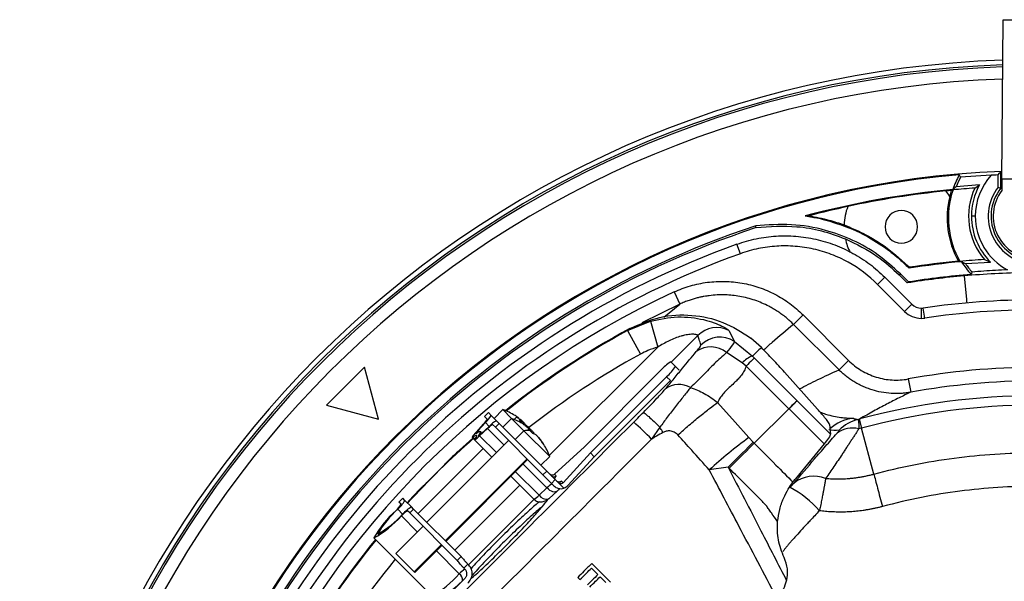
# Model space of a CAD drawing. Header units: millimetres. Extents: x 0 to 594, y 0 to 420.
# Tile 34 of 45: x 337 to 386, y 284 to 311. Entities that reach past the tile are written whole.
import ezdxf

# ---------------------------------------------------------------- set-up
doc = ezdxf.new("R2010")
doc.units = ezdxf.units.MM

msp = doc.modelspace()

# ---------------------------------------------------------------- linework, layer by layer
at = {"color": 7, "linetype": 'Continuous', "lineweight": 25}
for p, q in [((386.106, 303.409), (386.165, 311.3)), ((386.165, 311.3), (389.422, 311.3)), ((386.06, 302.96), (386.06, 303.765)), ((385.581, 303.601), (384.064, 303.511)), ((385.917, 303.009), (385.917, 303.617)), ((386.106, 303.409), (386.106, 302.853)), ((386.735, 303.409), (386.106, 303.409)), ((385.002, 303.125), (383.851, 303.028)), ((384.765, 302.968), (385.002, 303.125)), ((377.19, 301.437), (377.013, 301.476)), ((377.19, 301.437), (377.59, 301.334)), ((384.793, 301.575), (384.601, 301.575)), ((373.164, 299.721), (372.995, 300.192)), ((384.308, 299.229), (385.545, 299.308)), ((385.241, 299.431), (385.545, 299.308)), ((381.464, 299.108), (381.437, 299.08)), ((381.437, 299.08), (381.513, 299.003)), ((381.464, 299.108), (381.527, 299.045)), ((379.958, 298.202), (380.311, 298.555)), ((380.311, 298.555), (381.65, 297.217)), ((381.028, 298.671), (381.083, 298.726)), ((381.028, 298.671), (381.426, 298.272)), ((381.488, 298.322), (381.083, 298.726)), ((384.234, 298.625), (384.356, 297.455)), ((369.882, 297.828), (370.161, 297.223)), ((381.296, 296.863), (379.958, 298.202)), ((370.161, 297.223), (368.279, 296.298)), ((369.374, 296.58), (370.161, 297.223)), ((381.296, 296.863), (381.65, 297.217)), ((382.121, 297.022), (382.121, 296.522)), ((382.29, 296.534), (382.218, 297.029)), ((367.581, 295.921), (368.706, 296.382)), ((368.706, 296.382), (369.073, 295.1)), ((376.266, 296.692), (375.795, 296.221)), ((376.266, 296.692), (378.516, 294.442)), ((367.581, 295.921), (368.22, 294.75)), ((372.596, 295.924), (372.87, 295.377)), ((378.046, 293.971), (375.795, 296.221)), ((371.059, 295.675), (369.737, 294.353)), ((374.206, 295.075), (373.681, 295.542)), ((363.705, 289.733), (369.073, 295.1)), ((372.87, 295.377), (373.758, 294.655)), ((373.249, 294.324), (372.478, 294.823)), ((373.851, 294.562), (375.962, 292.45)), ((378.516, 294.442), (378.046, 293.971)), ((354.559, 294.108), (352.673, 292.223)), ((355.249, 291.532), (354.559, 294.108)), ((369.212, 293.936), (365.44, 290.165)), ((369.951, 294.139), (369.716, 294.375)), ((369.951, 294.139), (370.139, 293.951)), ((373.45, 294.161), (373.249, 294.324)), ((375.561, 292.049), (373.45, 294.161)), ((365.741, 289.864), (369.512, 293.635)), ((365.929, 289.676), (369.701, 293.447)), ((369.701, 293.447), (369.512, 293.635)), ((376.978, 292.034), (375.344, 293.864)), ((381.477, 293.52), (381.597, 292.864)), ((352.673, 292.223), (355.249, 291.532)), ((361.403, 292.004), (360.97, 291.571)), ((361.403, 292.004), (361.838, 291.568)), ((373.851, 290.339), (375.561, 292.049)), ((375.575, 292.038), (375.561, 292.049)), ((377.304, 290.306), (375.574, 292.037)), ((375.971, 292.442), (377.624, 290.788)), ((360.498, 291.666), (360.687, 291.854)), ((360.498, 291.666), (360.633, 291.531)), ((360.687, 291.854), (360.821, 291.72)), ((360.821, 291.72), (361.089, 291.452)), ((361.838, 291.568), (361.406, 291.135)), ((361.838, 291.568), (362.451, 290.956)), ((361.961, 291.521), (362.074, 291.634)), ((360.436, 291.278), (360.077, 290.887)), ((360.546, 291.366), (360.187, 290.974)), ((360.256, 290.708), (360.647, 291.067)), ((360.343, 290.818), (360.735, 291.177)), ((360.735, 291.177), (360.546, 291.366)), ((361.464, 290.251), (360.647, 291.067)), ((360.9, 291.264), (361.035, 291.129)), ((361.035, 291.129), (361.223, 291.318)), ((361.035, 291.129), (363.386, 288.778)), ((361.089, 291.452), (361.223, 291.318)), ((361.223, 291.318), (363.575, 288.966)), ((362.298, 291.416), (362.335, 291.453)), ((362.307, 291.407), (362.353, 291.453)), ((362.517, 291.272), (362.501, 291.256)), ((362.733, 290.98), (362.771, 291.018)), ((362.742, 290.971), (362.789, 291.018)), ((369.183, 291.133), (368.764, 290.542)), ((377.574, 291.269), (377.624, 290.788)), ((379.77, 288.814), (379.159, 291.085)), ((359.919, 290.595), (359.258, 289.999)), ((359.88, 290.634), (360.003, 290.511)), ((359.922, 290.653), (360.022, 290.553)), ((360.003, 290.511), (360.864, 289.65)), ((360.187, 290.974), (360.241, 290.92)), ((360.203, 290.725), (360.217, 290.711)), ((360.256, 290.708), (361.088, 289.875)), ((360.37, 290.842), (360.291, 290.922)), ((362.018, 290.523), (362.451, 290.956)), ((362.451, 290.956), (363.724, 289.683)), ((362.953, 290.836), (362.937, 290.82)), ((363.173, 290.633), (363.161, 290.621)), ((363.257, 290.532), (363.243, 290.519)), ((360.428, 290.086), (357.205, 286.863)), ((361.688, 290.475), (357.641, 286.427)), ((365.44, 290.165), (363.962, 288.815)), ((377.304, 290.306), (375.886, 288.573)), ((358.553, 285.514), (362.601, 289.562)), ((358.583, 285.485), (362.631, 289.533)), ((363.291, 289.25), (363.724, 289.683)), ((364.391, 288.386), (365.741, 289.864)), ((364.624, 288.247), (365.929, 289.676)), ((365.741, 289.864), (365.929, 289.676)), ((358.54, 289.302), (358.539, 289.303)), ((363.586, 288.128), (362.407, 289.308)), ((372.557, 289.154), (371.624, 289.02)), ((361.806, 288.708), (362.942, 287.572)), ((362.031, 288.932), (363.195, 287.769)), ((363.386, 288.778), (363.575, 288.966)), ((363.808, 288.356), (363.386, 288.778)), ((363.575, 288.966), (363.996, 288.545)), ((363.962, 288.815), (364.043, 288.734)), ((357.479, 288.242), (357.48, 288.241)), ((359.02, 285.048), (362.243, 288.271)), ((363.195, 287.769), (363.586, 288.128)), ((363.996, 288.545), (363.808, 288.356)), ((363.925, 288.239), (363.808, 288.356)), ((364.161, 288.38), (363.996, 288.545)), ((364.161, 288.38), (364.426, 288.115)), ((364.31, 288.466), (364.391, 288.386)), ((356.45, 287.618), (356.262, 287.429)), ((356.557, 287.511), (356.45, 287.618)), ((363.697, 287.606), (364.088, 287.966)), ((356.368, 287.323), (356.262, 287.429)), ((356.557, 287.511), (356.88, 287.188)), ((356.783, 287.524), (356.669, 287.399)), ((356.987, 287.081), (356.88, 287.188)), ((362.95, 287.566), (359.706, 284.322)), ((356.445, 286.837), (356.206, 287.076)), ((357.171, 285.958), (356.381, 286.749)), ((356.798, 286.893), (356.692, 286.999)), ((356.987, 287.081), (356.798, 286.893)), ((359.149, 284.541), (356.798, 286.893)), ((359.338, 284.73), (356.987, 287.081)), ((357.452, 286.239), (356.102, 284.889)), ((355.021, 285.652), (357.89, 282.784)), ((357.015, 283.976), (358.365, 285.326)), ((357.045, 283.946), (358.395, 285.296)), ((357.015, 283.976), (356.102, 284.889)), ((359.249, 283.88), (358.114, 285.015)), ((359.338, 284.73), (359.149, 284.541)), ((359.338, 284.73), (359.348, 284.72)), ((359.16, 284.531), (359.149, 284.541)), ((359.671, 284.358), (359.474, 284.161)), ((359.671, 284.358), (359.718, 284.311)), ((366.738, 283.465), (365.808, 284.395)), ((357.045, 283.946), (357.015, 283.976)), ((359.474, 284.161), (359.521, 284.114)), ((365.114, 283.701), (365.223, 283.591)), ((365.794, 284.162), (366.111, 283.845)), ((366.22, 283.736), (366.505, 283.451)), ((354.787, 278.91), (359.485, 283.608))]:
    msp.add_line(p, q, dxfattribs=at)
at = {"color": 7, "linetype": 'Continuous', "lineweight": 25, "flags": 128}
for points in [[(385.917, 303.617), (385.997, 303.7), (386.06, 303.765)], [(384.064, 303.511), (384.024, 303.571), (383.993, 303.618)], [(383.605, 302.849), (383.652, 302.867), (383.689, 302.88)], [(385.917, 303.009), (385.997, 302.982), (386.06, 302.96)], [(373.941, 301.008), (373.93, 301.057), (373.921, 301.096)], [(384.032, 299.337), (383.988, 299.344), (383.954, 299.35)], [(381.527, 299.045), (381.519, 299.022), (381.513, 299.003)], [(384.629, 298.811), (384.602, 298.746), (384.582, 298.694)], [(381.488, 298.322), (381.453, 298.294), (381.426, 298.272)], [(384.356, 297.455), (384.364, 297.365), (384.367, 297.282)], [(367.581, 295.921), (367.647, 295.978), (367.699, 296.023)], [(372.035, 292.358), (372.902, 291.386), (373.583, 290.622)], [(360.077, 290.887), (360.015, 290.818), (359.963, 290.758), (359.922, 290.708), (359.895, 290.67), (359.881, 290.645), (359.88, 290.634), (359.894, 290.636), (359.922, 290.653)], [(359.922, 290.653), (359.991, 290.697), (360.044, 290.726), (360.081, 290.738), (360.102, 290.733), (360.107, 290.712), (360.095, 290.675), (360.066, 290.622), (360.022, 290.553)], [(360.022, 290.553), (360.005, 290.525), (360.003, 290.512), (360.014, 290.512), (360.039, 290.526), (360.077, 290.553), (360.127, 290.594), (360.187, 290.646), (360.256, 290.708)], [(360.187, 290.974), (360.149, 290.933), (360.118, 290.897), (360.094, 290.867), (360.077, 290.844), (360.069, 290.829), (360.069, 290.822), (360.077, 290.824), (360.094, 290.834)], [(360.094, 290.834), (360.169, 290.883), (360.227, 290.914), (360.268, 290.927), (360.291, 290.922), (360.296, 290.899), (360.283, 290.858), (360.252, 290.8), (360.203, 290.725)], [(360.203, 290.725), (360.193, 290.708), (360.191, 290.7), (360.198, 290.7), (360.213, 290.708), (360.236, 290.725), (360.266, 290.749), (360.302, 290.78), (360.343, 290.818)], [(372.557, 289.154), (372.741, 289.338), (372.92, 289.515), (373.092, 289.686), (373.255, 289.848), (373.409, 290), (373.552, 290.142), (373.683, 290.272), (373.802, 290.389)], [(372.607, 289.105), (372.791, 289.288), (372.97, 289.466), (373.142, 289.636), (373.305, 289.798), (373.459, 289.951), (373.602, 290.092), (373.733, 290.222), (373.851, 290.339)], [(373.802, 290.389), (373.829, 290.361), (373.851, 290.339)], [(364.088, 287.966), (364.064, 287.948), (364.013, 287.929), (363.953, 287.926), (363.884, 287.939), (363.81, 287.967), (363.734, 288.009), (363.658, 288.063), (363.586, 288.128)], [(363.697, 287.606), (363.673, 287.588), (363.664, 287.584)], [(359.404, 283.535), (359.004, 283.165), (358.648, 282.849), (358.349, 282.598), (358.118, 282.421), (357.962, 282.325), (357.889, 282.313), (357.901, 282.386), (357.959, 282.486)]]:
    msp.add_lwpolyline(points, dxfattribs=at)
at = {"color": 7, "linetype": 'Continuous', "lineweight": 25}
for centre, radius, start, end in [((387.793, 258.989), 50.333, 91.871, 178.129), ((387.793, 258.989), 50.1, 91.8817, 178.1183), ((387.793, 258.989), 50, 91.8863, 178.1137), ((387.793, 258.989), 49.4, 91.9144, 178.0856), ((387.793, 258.989), 44.833, 92.1529, 177.8471), ((387.793, 258.989), 44.791, 94.8668, 175.1332), ((387.793, 301.575), 4.314, 151.7365, 162.129), ((387.793, 301.575), 4.201, 152.5688, 159.7719), ((387.793, 301.575), 3, 137.5193, 180), ((387.793, 258.989), 44.668, 92.4069, 92.8392), ((387.793, 258.989), 44.102, 95.3424, 105.0091), ((387.793, 258.989), 44.063, 95.8009, 102.1991), ((381.131, 301.051), 2.833, 32.1228, 38.7892), ((387.793, 258.989), 44.06, 95.4539, 95.7985), ((387.793, 301.489), 4.333, 161.264, 209.7704), ((387.793, 301.489), 4.403, 162.0008, 165.8133), ((387.793, 258.989), 44.083, 93.9393, 95.3414), ((387.793, 301.575), 3.333, 155.3073, 220.0263), ((387.793, 301.575), 3.192, 150.9672, 180), ((387.793, 301.575), 2.361, 142.6091, 268.9764), ((387.793, 301.575), 2.219, 141.3805, 342.2957), ((387.793, 301.575), 2.116, 142.8577, 270), ((387.793, 301.489), 4.394, 165.9217, 209.1193), ((387.793, 258.989), 44.06, 102.2015, 104.7468), ((381.131, 301.051), 2.833, 159.2108, 178.1344), ((381.131, 301.051), 0.808, 90, 270), ((381.131, 301.051), 0.808, 270, 90), ((387.793, 301.575), 3.192, 180, 225.2388), ((387.793, 301.575), 3, 180, 242.1455), ((387.793, 258.989), 44.333, 108.2343, 161.7657), ((387.793, 258.989), 44.244, 108.2456, 161.7544), ((381.131, 301.051), 2.833, 192.1477, 206.5408), ((387.793, 258.989), 43.78, 109.7564, 160.2437), ((387.793, 258.989), 43.28, 109.7564, 160.2437), ((387.793, 258.989), 40.504, 95.2147, 98.919), ((387.793, 258.989), 40.544, 95.4334, 98.8908), ((387.793, 258.989), 40.523, 93.6114, 95.3259), ((387.793, 301.575), 4.314, 211.4315, 221.8964), ((387.793, 301.575), 4.201, 213.9458, 221.1362), ((387.793, 258.989), 39.796, 95.1313, 99.2059), ((387.793, 258.989), 39.835, 94.6241, 99.1072), ((387.793, 258.989), 39.791, 90.7186, 95.1312), ((387.793, 258.989), 42.771, 114.7574, 155.2426), ((387.793, 258.989), 38.447, 81.6619, 98.3381), ((382.121, 297.688), 1.167, 225, 270), ((382.121, 297.688), 0.667, 225, 270), ((382.121, 297.688), 0.667, 270, 278.3381), ((387.793, 258.989), 37.947, 81.6619, 98.3381), ((382.121, 297.688), 1.167, 270, 278.3381), ((387.671, 259.111), 41.969, 118.4162, 128.5109), ((387.671, 259.111), 41.935, 118.6246, 128.4858), ((372.001, 294.728), 1.336, 63.5532, 134.8764), ((372.146, 294.254), 1.336, 57.1914, 134.8354), ((371.695, 293.887), 1.22, 50.1157, 125.7509), ((387.671, 259.111), 40.602, 118.6246, 127.9765), ((374.297, 293.27), 1.487, 111.2478, 134.8189), ((371.043, 292.339), 2.43, 123.1054, 138.914), ((367.916, 295.467), 2.43, 311.086, 326.8946), ((387.793, 258.989), 35.104, 79.6346, 100.3654), ((370.129, 292.115), 1.135, 60.0215, 126.9725), ((387.793, 258.989), 34.437, 90, 100.3654), ((387.793, 258.989), 33.699, 90, 104.9913), ((360.328, 289.043), 3.15, 57.7413, 70.0436), ((387.793, 258.989), 33.237, 90, 105.0566), ((359.853, 291.935), 0.879, 311.6064, 332.6085), ((359.729, 292.286), 1.23, 311.6064, 332.6085), ((360.763, 288.607), 3.15, 57.7413, 70.0436), ((360.328, 289.043), 3.15, 53.5748, 57.7413), ((378.962, 289.595), 1.992, 96.2922, 133.2563), ((379.468, 289.595), 1.982, 103.8507, 135.3633), ((361.304, 290.484), 0.879, 117.3915, 138.3936), ((361.655, 290.36), 1.23, 117.3915, 138.3936), ((362.181, 290.688), 0.715, 78.3355, 87.1765), ((360.763, 288.607), 3.15, 53.5748, 57.7413), ((356.377, 278.483), 17.289, 44.231, 48.2835), ((378.701, 289.838), 1.255, 75.1475, 126.7104), ((387.671, 259.111), 41.935, 131.3918, 137.6227), ((362.597, 290.069), 0.899, 79.4546, 99.3496), ((360.763, 288.607), 3.15, 32.1553, 38.2797), ((388.38, 270.527), 24.955, 126.3647, 132.1777), ((360.763, 288.607), 3.15, 19.9564, 32.1553), ((363.925, 288.851), 0.166, 225.07, 315.0698), ((363.682, 288.853), 0.38, 315.6576, 341.7289), ((376.802, 287.117), 1.593, 68.5888, 128.0673), ((364.243, 287.544), 0.879, 117.3915, 138.3936), ((364.278, 288.591), 0.499, 225.029, 287.2765), ((364.192, 288.584), 0.166, 225.07, 315.0698), ((364.316, 288.356), 0.11, 92.9448, 136.992), ((373.161, 283.575), 5.201, 41.1738, 61.7816), ((362.534, 288.357), 0.885, 297.4723, 318.3128), ((363.586, 288.075), 0.497, 218.0481, 279.0173), ((355.323, 287.909), 1.198, 311.5264, 330.7051), ((355.094, 288.332), 1.677, 311.5264, 330.7051), ((357.701, 285.725), 1.677, 119.2949, 138.4736), ((359.593, 283.088), 5.242, 131.5264, 150.7051), ((352.457, 290.224), 5.242, 299.2949, 318.4736), ((359.363, 283.511), 4.762, 131.5264, 150.7051), ((352.88, 289.994), 4.762, 299.2949, 318.4736), ((357.278, 285.954), 1.198, 119.2949, 138.4736), ((387.671, 259.111), 41.969, 140.9066, 151.5838), ((387.671, 259.111), 41.935, 140.9114, 151.3754), ((387.671, 259.111), 40.602, 141.1062, 151.3754), ((355.325, 287.355), 5.242, 299.2949, 318.4736), ((361.211, 281.876), 2.804, 127.0628, 134.3848), ((359.041, 283.579), 0.366, 352.9442, 55.3162), ((361.154, 281.683), 2.547, 130.9211, 133.3839)]:
    msp.add_arc(centre, radius, start, end, dxfattribs=at)
for points, knots in [([(383.851, 303.028), (383.82, 303.004), (383.764, 302.961), (383.71, 302.918), (383.687, 302.899)], [0, 0, 0, 0, 0.56, 1, 1, 1, 1]), ([(376.372, 301.586), (376.409, 301.589), (376.475, 301.593), (376.539, 301.596), (376.567, 301.597)], [0, 0, 0, 0, 0.56, 1, 1, 1, 1]), ([(376.372, 301.586), (376.492, 301.569), (376.707, 301.538), (376.92, 301.495), (377.013, 301.476)], [0, 0, 0, 0, 0.559814, 1, 1, 1, 1]), ([(376.567, 301.597), (376.897, 301.536), (377.486, 301.427), (378.051, 301.23), (378.299, 301.143)], [0, 0, 0, 0, 0.560797, 1, 1, 1, 1]), ([(377.59, 301.334), (378.098, 301.165), (379.006, 300.864), (379.815, 300.354), (380.171, 300.129)], [0, 0, 0, 0, 0.559345, 1, 1, 1, 1]), ([(381.083, 298.726), (380.725, 299.05), (380.01, 299.697), (378.744, 300.415), (377.303, 300.944), (375.67, 301.224), (374.511, 301.139), (373.921, 301.096)], [0, 0, 0, 0, 0.1849, 0.369945, 0.554704, 0.773141, 1, 1, 1, 1]), ([(378.364, 300.442), (377.976, 300.584), (377.198, 300.867), (375.707, 301.122), (374.616, 301.052), (373.941, 301.008)], [0, 0, 0, 0, 0.274773, 0.5508015, 1, 1, 1, 1]), ([(378.299, 301.143), (378.624, 301.008), (379.276, 300.738), (380.368, 300.091), (381.048, 299.481), (381.464, 299.108)], [0, 0, 0, 0, 0.278352, 0.558265, 1, 1, 1, 1]), ([(372.995, 300.192), (373.151, 300.248), (373.309, 300.298), (373.629, 300.388), (373.791, 300.427), (374.277, 300.527), (374.603, 300.57), (375.258, 300.611), (375.586, 300.608), (376.081, 300.569), (376.247, 300.55), (376.574, 300.501), (376.735, 300.47), (377.216, 300.363), (377.53, 300.269), (377.992, 300.094), (378.144, 300.03), (378.445, 299.892), (378.594, 299.817), (379.027, 299.578), (379.303, 299.4), (379.827, 299.006), (380.076, 298.79), (380.311, 298.555)], [0, 0, 0, 0, 0.0625, 0.0625, 0.125, 0.125, 0.25, 0.25, 0.375, 0.375, 0.4375, 0.4375, 0.5, 0.5, 0.625, 0.625, 0.6875, 0.6875, 0.75, 0.75, 0.875, 0.875, 1, 1, 1, 1]), ([(378.361, 300.455), (378.907, 300.191), (379.881, 299.722), (380.677, 298.992), (381.028, 298.671)], [0, 0, 0, 0, 0.560186, 1, 1, 1, 1]), ([(379.958, 298.202), (379.521, 298.638), (379.034, 299.004), (378.363, 299.373), (378.225, 299.443), (377.945, 299.572), (377.804, 299.631), (377.375, 299.793), (377.084, 299.88), (376.637, 299.98), (376.487, 300.008), (376.183, 300.054), (376.03, 300.072), (375.57, 300.108), (375.265, 300.11), (374.657, 300.073), (374.355, 300.033), (373.903, 299.94), (373.752, 299.903), (373.456, 299.82), (373.309, 299.773), (373.164, 299.721)], [0, 0, 0, 0, 0.25, 0.25, 0.3125, 0.3125, 0.375, 0.375, 0.5, 0.5, 0.5625, 0.5625, 0.625, 0.625, 0.75, 0.75, 0.875, 0.875, 0.9375, 0.9375, 1, 1, 1, 1]), ([(380.171, 300.129), (380.42, 299.949), (380.866, 299.628), (381.262, 299.247), (381.437, 299.08)], [0, 0, 0, 0, 0.559872, 1, 1, 1, 1]), ([(384.112, 299.325), (384.148, 299.307), (384.212, 299.275), (384.279, 299.243), (384.308, 299.229)], [0, 0, 0, 0, 0.56, 1, 1, 1, 1]), ([(386.391, 298.923), (386.192, 298.914), (385.783, 298.896), (385.202, 298.858), (384.822, 298.827), (384.629, 298.811)], [0, 0, 0, 0, 0.319096, 0.654581, 1, 1, 1, 1]), ([(369.882, 297.828), (370.145, 297.95), (370.414, 298.05), (370.964, 298.208), (371.244, 298.266), (371.674, 298.322), (371.819, 298.335), (372.106, 298.35), (372.25, 298.352), (372.679, 298.342), (372.964, 298.314), (373.389, 298.239), (373.53, 298.208), (373.811, 298.136), (373.949, 298.095), (374.356, 297.957), (374.619, 297.844), (375.001, 297.646), (375.126, 297.575), (375.371, 297.423), (375.492, 297.341), (375.841, 297.085), (376.061, 296.897), (376.266, 296.692)], [0, 0, 0, 0, 0.125, 0.125, 0.25, 0.25, 0.3125, 0.3125, 0.375, 0.375, 0.5, 0.5, 0.5625, 0.5625, 0.625, 0.625, 0.75, 0.75, 0.8125, 0.8125, 0.875, 0.875, 1, 1, 1, 1]), ([(375.795, 296.221), (375.765, 296.251), (375.706, 296.309), (375.614, 296.394), (375.52, 296.478), (375.423, 296.559), (375.323, 296.638), (375.222, 296.715), (375.118, 296.789), (375.011, 296.861), (374.903, 296.93), (374.793, 296.997), (374.681, 297.061), (374.386, 297.218), (373.879, 297.436), (373.152, 297.623), (372.388, 297.702), (371.84, 297.675), (371.491, 297.625), (371.354, 297.602), (371.196, 297.571), (371.019, 297.529), (370.825, 297.476), (370.615, 297.408), (370.39, 297.325), (370.239, 297.258), (370.161, 297.223)], [0, 0, 0, 0, 0.0204766, 0.0410557, 0.0617313, 0.0824974, 0.1033477, 0.124276, 0.1452756, 0.1663399, 0.1874621, 0.2086352, 0.2298523, 0.2511062, 0.3730352, 0.5007681, 0.6193507, 0.7503339, 0.7697928, 0.7927769, 0.8192258, 0.8490622, 0.8821891, 0.9184877, 0.9578145, 1, 1, 1, 1]), ([(367.699, 296.023), (368.185, 296.236), (369.157, 296.662), (370.764, 296.737), (372.341, 296.408), (373.234, 295.831), (373.681, 295.542)], [0, 0, 0, 0, 0.249657, 0.499562, 0.749613, 1, 1, 1, 1]), ([(368.706, 296.382), (369.158, 296.477), (369.833, 296.619), (370.727, 296.573), (371.342, 296.469), (371.867, 296.31), (372.263, 296.14), (372.526, 295.992), (372.573, 295.946), (372.596, 295.924)], [0, 0, 0, 0, 0.272936, 0.408634, 0.54084, 0.666517, 0.784572, 0.895021, 1, 1, 1, 1]), ([(375.795, 296.221), (375.437, 295.928), (374.935, 295.516), (374.456, 295.082), (374.319, 294.957)], [0, 0, 0, 0, 0.713955, 1, 1, 1, 1]), ([(371.059, 295.675), (371.055, 295.681), (371.049, 295.694), (370.994, 295.714), (370.911, 295.729), (370.768, 295.738), (370.588, 295.723), (370.392, 295.685), (370.084, 295.604), (369.628, 295.422), (369.258, 295.208), (369.073, 295.1)], [0, 0, 0, 0, 0.066279, 0.129171, 0.190264, 0.251287, 0.366725, 0.431008, 0.50059, 0.750016, 1, 1, 1, 1]), ([(371.204, 295.201), (371.179, 295.292), (371.135, 295.455), (371.082, 295.608), (371.059, 295.675)], [0, 0, 0, 0, 0.56, 1, 1, 1, 1]), ([(369.073, 295.1), (368.908, 295.047), (368.615, 294.953), (368.34, 294.812), (368.22, 294.75)], [0, 0, 0, 0, 0.559818, 1, 1, 1, 1]), ([(370.982, 294.877), (371.056, 294.968), (371.187, 295.132), (371.199, 295.18), (371.204, 295.201)], [0, 0, 0, 0, 0.559853, 1, 1, 1, 1]), ([(372.87, 295.377), (372.853, 295.336), (372.819, 295.254), (372.591, 294.967), (372.478, 294.823)], [0, 0, 0, 0, 0.499806, 1, 1, 1, 1]), ([(374.206, 295.075), (374.122, 294.997), (373.972, 294.858), (373.823, 294.717), (373.758, 294.655)], [0, 0, 0, 0, 0.559897, 1, 1, 1, 1]), ([(375.344, 293.864), (375.158, 294.069), (374.827, 294.434), (374.395, 294.879), (374.206, 295.075)], [0, 0, 0, 0, 0.560092, 1, 1, 1, 1]), ([(369.446, 293.022), (369.593, 293.199), (369.888, 293.552), (370.371, 294.145), (370.75, 294.599), (370.982, 294.877)], [0, 0, 0, 0, 0.280025, 0.560063, 1, 1, 1, 1]), ([(372.478, 294.823), (372.273, 294.643), (371.859, 294.277), (371.327, 293.705), (370.911, 293.305), (370.696, 293.098)], [0, 0, 0, 0, 0.3195646, 0.6474908, 1, 1, 1, 1]), ([(373.758, 294.655), (373.775, 294.638), (373.806, 294.607), (373.837, 294.576), (373.851, 294.562)], [0, 0, 0, 0, 0.55998, 1, 1, 1, 1]), ([(378.516, 294.442), (378.708, 294.25), (378.919, 294.085), (379.265, 293.876), (379.386, 293.813), (379.631, 293.703), (379.756, 293.655), (380.011, 293.576), (380.142, 293.544), (380.407, 293.495), (380.542, 293.479), (380.943, 293.455), (381.21, 293.471), (381.477, 293.52)], [0, 0, 0, 0, 0.25, 0.25, 0.375, 0.375, 0.5, 0.5, 0.625, 0.625, 0.75, 0.75, 1, 1, 1, 1]), ([(373.45, 294.161), (373.42, 294.08), (373.359, 293.915), (373.216, 293.704), (373.06, 293.52), (372.874, 293.336), (372.674, 293.15), (372.471, 292.96), (372.293, 292.771), (372.145, 292.581), (372.071, 292.43), (372.035, 292.358)], [0, 0, 0, 0, 0.105965, 0.216015, 0.329341, 0.422271, 0.558426, 0.686947, 0.787303, 0.898128, 1, 1, 1, 1]), ([(376.086, 293.033), (376.386, 293.187), (377.024, 293.515), (377.692, 293.813), (378.046, 293.971)], [0, 0, 0, 0, 0.4705363, 1, 1, 1, 1]), ([(381.597, 292.864), (381.56, 292.857), (381.486, 292.845), (381.378, 292.83), (381.275, 292.818), (381.177, 292.81), (381.083, 292.804), (380.995, 292.8), (380.913, 292.799), (380.835, 292.799), (380.764, 292.8), (380.698, 292.802), (380.487, 292.814), (380.146, 292.856), (379.749, 292.955), (379.443, 293.061), (379.209, 293.159), (378.985, 293.27), (378.772, 293.393), (378.572, 293.525), (378.384, 293.666), (378.208, 293.814), (378.099, 293.919), (378.046, 293.971)], [0, 0, 0, 0, 0.029437, 0.057611, 0.084486, 0.110031, 0.134215, 0.157016, 0.17841, 0.198379, 0.216906, 0.233976, 0.249578, 0.380815, 0.499703, 0.566292, 0.631939, 0.69652, 0.759924, 0.822052, 0.88282, 0.942156, 1, 1, 1, 1]), ([(368.36, 291.869), (368.477, 291.987), (368.709, 292.222), (369.11, 292.639), (369.319, 292.877), (369.446, 293.022)], [0, 0, 0, 0, 0.281421, 0.561982, 1, 1, 1, 1]), ([(370.696, 293.098), (370.587, 292.962), (370.372, 292.692), (369.959, 292.183), (369.561, 291.654), (369.303, 291.298), (369.183, 291.133)], [0, 0, 0, 0, 0.268153, 0.53207, 0.782458, 1, 1, 1, 1]), ([(370.696, 293.098), (370.927, 293.011), (371.411, 292.829), (371.821, 292.519), (372.035, 292.358)], [0, 0, 0, 0, 0.47886, 1, 1, 1, 1]), ([(381.597, 292.864), (381.502, 292.819), (381.308, 292.727), (381.014, 292.584), (380.711, 292.432), (380.4, 292.272), (380.08, 292.103), (379.753, 291.924), (379.417, 291.737), (379.193, 291.607), (379.079, 291.541)], [0, 0, 0, 0, 0.109214, 0.222939, 0.341174, 0.463919, 0.591174, 0.72294, 0.859215, 1, 1, 1, 1]), ([(370.072, 290.754), (370.256, 290.915), (370.628, 291.242), (371.165, 291.691), (371.656, 292.082), (371.91, 292.267), (372.035, 292.358)], [0, 0, 0, 0, 0.24652, 0.5, 0.75348, 1, 1, 1, 1]), ([(375.971, 292.442), (375.953, 292.424), (375.922, 292.392), (375.797, 292.264), (375.68, 292.145), (375.604, 292.067), (375.575, 292.038)], [0, 0, 0, 0, 0.373743, 0.665084, 0.873873, 1, 1, 1, 1]), ([(375.962, 292.45), (375.964, 292.449), (375.967, 292.446), (375.969, 292.444), (375.971, 292.442)], [0, 0, 0, 0, 0.56, 1, 1, 1, 1]), ([(377.574, 291.269), (377.562, 291.298), (377.539, 291.356), (377.366, 291.589), (377.124, 291.866), (376.978, 292.034)], [0, 0, 0, 0, 0.278481, 0.561336, 1, 1, 1, 1]), ([(362.335, 291.454), (362.288, 291.489), (362.203, 291.553), (362.113, 291.609), (362.074, 291.634)], [0, 0, 0, 0, 0.559957, 1, 1, 1, 1]), ([(362.335, 291.453), (362.314, 291.463), (362.276, 291.48), (362.232, 291.491), (362.212, 291.495)], [0, 0, 0, 0, 0.559957, 1, 1, 1, 1]), ([(362.212, 291.495), (362.234, 291.476), (362.272, 291.441), (362.31, 291.404), (362.326, 291.388)], [0, 0, 0, 0, 0.559989, 1, 1, 1, 1]), ([(362.253, 291.536), (362.262, 291.529), (362.282, 291.513), (362.314, 291.487), (362.342, 291.461), (362.352, 291.449), (362.347, 291.448), (362.339, 291.452), (362.335, 291.453)], [0, 0, 0, 0, 0.130574, 0.257512, 0.499757, 0.74221, 0.869279, 1, 1, 1, 1]), ([(367.881, 291.388), (367.971, 291.477), (368.131, 291.638), (368.29, 291.798), (368.36, 291.869)], [0, 0, 0, 0, 0.559879, 1, 1, 1, 1]), ([(368.36, 291.869), (368.382, 291.857), (368.426, 291.833), (368.617, 291.669), (368.877, 291.429), (369.083, 291.23), (369.183, 291.133)], [0, 0, 0, 0, 0.242968, 0.5, 0.757032, 1, 1, 1, 1]), ([(377.099, 291.892), (377.195, 291.854), (377.441, 291.756), (377.934, 291.635), (378.377, 291.588), (378.672, 291.584), (378.72, 291.578), (378.744, 291.575)], [0, 0, 0, 0, 0.103853, 0.263934, 0.610436, 0.799877, 1, 1, 1, 1]), ([(378.744, 291.575), (378.757, 291.57), (378.783, 291.559), (378.823, 291.546), (378.865, 291.535), (378.907, 291.527), (378.949, 291.522), (378.979, 291.52), (378.994, 291.52)], [0, 0, 0, 0, 0.182968, 0.359433, 0.529382, 0.6928, 0.849677, 1, 1, 1, 1]), ([(378.994, 291.52), (378.995, 291.519), (378.997, 291.518), (379, 291.511), (379.003, 291.502), (379.006, 291.488), (379.008, 291.471), (379.011, 291.45), (379.013, 291.425), (379.016, 291.392), (379.019, 291.348), (379.021, 291.289), (379.022, 291.22), (379.023, 291.142), (379.023, 291.081), (379.022, 291.051)], [0, 0, 0, 0, 0.061556, 0.123463, 0.185685, 0.248186, 0.310929, 0.373877, 0.43699, 0.50023, 0.594739, 0.69214, 0.792276, 0.894963, 1, 1, 1, 1]), ([(379.076, 291.541), (379.075, 291.54), (379.073, 291.54), (379.071, 291.539), (379.069, 291.538), (379.067, 291.537), (379.065, 291.536), (379.063, 291.535), (379.062, 291.534), (379.06, 291.532), (379.059, 291.53), (379.059, 291.527), (379.058, 291.524), (379.058, 291.519), (379.058, 291.514), (379.058, 291.508), (379.059, 291.498), (379.062, 291.482), (379.068, 291.453), (379.077, 291.414), (379.089, 291.364), (379.103, 291.307), (379.119, 291.241), (379.138, 291.167), (379.152, 291.112), (379.159, 291.085)], [0, 0, 0, 0, 0.0030031, 0.007803, 0.0145249, 0.0232114, 0.0338813, 0.0465449, 0.0612081, 0.0778748, 0.0965475, 0.117228, 0.1399177, 0.1646177, 0.1913287, 0.2200513, 0.250786, 0.3197016, 0.4032722, 0.5014971, 0.6011987, 0.7008998, 0.8006003, 0.9003004, 1, 1, 1, 1]), ([(355.394, 278.901), (357.727, 281.229), (361.894, 285.387), (366.052, 289.554), (367.881, 291.388)], [0, 0, 0, 0, 0.559997, 1, 1, 1, 1]), ([(362.326, 291.388), (362.346, 291.367), (362.383, 291.33), (362.418, 291.292), (362.433, 291.275)], [0, 0, 0, 0, 0.559989, 1, 1, 1, 1]), ([(362.517, 291.272), (362.514, 291.277), (362.509, 291.286), (362.488, 291.312), (362.452, 291.351), (362.406, 291.395), (362.366, 291.429), (362.345, 291.446), (362.335, 291.454)], [0, 0, 0, 0, 0.130574, 0.257512, 0.499757, 0.74221, 0.869279, 1, 1, 1, 1]), ([(362.433, 291.275), (362.458, 291.269), (362.502, 291.258), (362.54, 291.24), (362.556, 291.233)], [0, 0, 0, 0, 0.559957, 1, 1, 1, 1]), ([(362.771, 291.018), (362.724, 291.054), (362.639, 291.117), (362.549, 291.173), (362.51, 291.198)], [0, 0, 0, 0, 0.559957, 1, 1, 1, 1]), ([(362.556, 291.233), (362.561, 291.23), (362.571, 291.224), (362.597, 291.204), (362.636, 291.168), (362.68, 291.121), (362.714, 291.081), (362.73, 291.061), (362.738, 291.051)], [0, 0, 0, 0, 0.130574, 0.257512, 0.499757, 0.74221, 0.869279, 1, 1, 1, 1]), ([(362.771, 291.018), (362.75, 291.027), (362.712, 291.045), (362.667, 291.055), (362.648, 291.06)], [0, 0, 0, 0, 0.559957, 1, 1, 1, 1]), ([(362.648, 291.06), (362.67, 291.04), (362.708, 291.005), (362.745, 290.969), (362.762, 290.952)], [0, 0, 0, 0, 0.559989, 1, 1, 1, 1]), ([(362.688, 291.101), (362.698, 291.093), (362.718, 291.078), (362.749, 291.051), (362.778, 291.026), (362.787, 291.013), (362.783, 291.012), (362.775, 291.016), (362.771, 291.018)], [0, 0, 0, 0, 0.130574, 0.257512, 0.499757, 0.74221, 0.869279, 1, 1, 1, 1]), ([(362.953, 290.836), (362.95, 290.841), (362.944, 290.851), (362.924, 290.877), (362.888, 290.916), (362.841, 290.959), (362.801, 290.994), (362.781, 291.01), (362.771, 291.018)], [0, 0, 0, 0, 0.130574, 0.257512, 0.499757, 0.74221, 0.869279, 1, 1, 1, 1]), ([(369.331, 290.876), (369.303, 290.924), (369.254, 291.01), (369.205, 291.095), (369.183, 291.133)], [0, 0, 0, 0, 0.559989, 1, 1, 1, 1]), ([(379.022, 291.051), (378.991, 291.002), (378.927, 290.903), (378.83, 290.753), (378.731, 290.6), (378.629, 290.444), (378.525, 290.284), (378.417, 290.121), (378.307, 289.955), (378.166, 289.744), (377.993, 289.486), (377.792, 289.191), (377.588, 288.894), (377.453, 288.7), (377.383, 288.6)], [0, 0, 0, 0, 0.0555674, 0.1130662, 0.1725259, 0.2339718, 0.2974246, 0.3629009, 0.4304144, 0.4999764, 0.6218035, 0.7499882, 0.8708139, 1, 1, 1, 1]), ([(368.764, 290.542), (366.678, 288.454), (362.505, 284.277), (358.328, 280.104), (356.239, 278.017)], [0, 0, 0, 0, 0.5, 1, 1, 1, 1]), ([(362.762, 290.952), (362.782, 290.932), (362.819, 290.895), (362.853, 290.856), (362.869, 290.839)], [0, 0, 0, 0, 0.559989, 1, 1, 1, 1]), ([(362.869, 290.839), (362.893, 290.833), (362.937, 290.822), (362.975, 290.805), (362.992, 290.797)], [0, 0, 0, 0, 0.559957, 1, 1, 1, 1]), ([(362.992, 290.797), (362.997, 290.794), (363.007, 290.788), (363.033, 290.768), (363.072, 290.732), (363.115, 290.685), (363.15, 290.645), (363.166, 290.625), (363.174, 290.615)], [0, 0, 0, 0, 0.130574, 0.257512, 0.499757, 0.74221, 0.869279, 1, 1, 1, 1]), ([(363.257, 290.532), (363.249, 290.542), (363.234, 290.562), (363.207, 290.594), (363.182, 290.621), (363.17, 290.632), (363.17, 290.629), (363.17, 290.628)], [0, 0, 0, 0, 0.169335, 0.333954, 0.64811, 0.962537, 1, 1, 1, 1]), ([(363.174, 290.615), (363.21, 290.568), (363.273, 290.483), (363.329, 290.393), (363.354, 290.354)], [0, 0, 0, 0, 0.559957, 1, 1, 1, 1]), ([(363.437, 290.271), (363.405, 290.321), (363.349, 290.411), (363.285, 290.495), (363.257, 290.532)], [0, 0, 0, 0, 0.559957, 1, 1, 1, 1]), ([(369.331, 290.876), (369.225, 290.815), (369.035, 290.705), (368.847, 290.592), (368.764, 290.542)], [0, 0, 0, 0, 0.560157, 1, 1, 1, 1]), ([(370.072, 290.754), (370.015, 290.804), (369.901, 290.904), (369.691, 290.955), (369.494, 290.95), (369.386, 290.901), (369.331, 290.876)], [0, 0, 0, 0, 0.27968, 0.55985, 0.779979, 1, 1, 1, 1]), ([(371.624, 289.02), (371.334, 289.344), (370.817, 289.922), (370.3, 290.5), (370.072, 290.754)], [0, 0, 0, 0, 0.56, 1, 1, 1, 1]), ([(373.583, 290.622), (373.623, 290.578), (373.694, 290.499), (373.769, 290.423), (373.802, 290.389)], [0, 0, 0, 0, 0.560017, 1, 1, 1, 1]), ([(375.82, 288.371), (376.15, 288.761), (376.487, 289.158), (377.014, 289.771), (377.194, 289.979), (377.563, 290.403), (377.752, 290.62), (377.95, 290.844)], [0, 0, 0, 0, 0.5, 0.5, 0.75, 0.75, 1, 1, 1, 1]), ([(377.624, 290.788), (377.609, 290.74), (377.581, 290.655), (377.389, 290.413), (377.304, 290.306)], [0, 0, 0, 0, 0.560106, 1, 1, 1, 1]), ([(377.95, 290.844), (377.968, 290.864), (377.984, 290.883), (378.014, 290.917), (378.027, 290.933), (378.047, 290.96), (378.054, 290.97), (378.062, 290.985), (378.062, 290.988), (378.058, 290.988)], [0, 0, 0, 0, 0.25, 0.25, 0.5, 0.5, 0.75, 0.75, 1, 1, 1, 1]), ([(363.354, 290.354), (363.371, 290.34), (363.402, 290.315), (363.426, 290.285), (363.437, 290.271)], [0, 0, 0, 0, 0.559956, 1, 1, 1, 1]), ([(373.851, 290.339), (374.209, 289.98), (374.847, 289.34), (375.484, 288.698), (375.764, 288.415)], [0, 0, 0, 0, 0.56, 1, 1, 1, 1]), ([(359.258, 289.999), (359.162, 289.91), (358.97, 289.731), (358.732, 289.502), (358.568, 289.338), (358.549, 289.315), (358.539, 289.303)], [0, 0, 0, 0, 0.249998, 0.499774, 0.749442, 1, 1, 1, 1]), ([(379.77, 288.814), (381.076, 289.165), (382.405, 289.431), (385.088, 289.785), (386.44, 289.874), (389.146, 289.874), (390.499, 289.785), (393.181, 289.431), (394.51, 289.165), (395.816, 288.814)], [0, 0, 0, 0, 0.25, 0.25, 0.5, 0.5, 0.75, 0.75, 1, 1, 1, 1]), ([(357.48, 288.241), (357.488, 288.247), (357.5, 288.257), (357.566, 288.322), (357.655, 288.411), (357.805, 288.56), (357.951, 288.707), (358.089, 288.845), (358.227, 288.983), (358.371, 289.126), (358.459, 289.215), (358.525, 289.282), (358.534, 289.294), (358.54, 289.302)], [0, 0, 0, 0, 0.119429, 0.183495, 0.250285, 0.374977, 0.49967, 0.513281, 0.624644, 0.749489, 0.816349, 0.880476, 1, 1, 1, 1]), ([(372.557, 289.154), (373.098, 288.106), (374.065, 286.235), (375.028, 284.362), (375.452, 283.538)], [0, 0, 0, 0, 0.56, 1, 1, 1, 1]), ([(372.607, 289.105), (372.597, 289.114), (372.581, 289.13), (372.564, 289.147), (372.557, 289.154)], [0, 0, 0, 0, 0.56, 1, 1, 1, 1]), ([(374.47, 287.226), (374.46, 287.237), (374.441, 287.257), (374.409, 287.292), (374.36, 287.343), (374.273, 287.435), (374.116, 287.599), (373.83, 287.889), (373.314, 288.403), (372.883, 288.83), (372.607, 289.105)], [0, 0, 0, 0, 0.017042, 0.030444, 0.0544, 0.097252, 0.173998, 0.311683, 0.55852, 1, 1, 1, 1]), ([(363.721, 288.82), (363.733, 288.81), (363.758, 288.788), (363.807, 288.771), (363.862, 288.767), (363.917, 288.781), (363.947, 288.803), (363.962, 288.815)], [0, 0, 0, 0, 0.161672, 0.341145, 0.536017, 0.773307, 1, 1, 1, 1]), ([(374.962, 282.707), (374.338, 283.885), (373.223, 285.988), (372.113, 288.094), (371.624, 289.02)], [0, 0, 0, 0, 0.56, 1, 1, 1, 1]), ([(375.764, 288.415), (375.786, 288.445), (375.826, 288.499), (375.868, 288.551), (375.886, 288.573)], [0, 0, 0, 0, 0.560103, 1, 1, 1, 1]), ([(377.383, 288.6), (377.381, 288.584), (377.376, 288.552), (377.367, 288.501), (377.358, 288.447), (377.349, 288.39), (377.338, 288.33), (377.327, 288.266), (377.315, 288.199), (377.303, 288.129), (377.289, 288.056), (377.275, 287.98), (377.259, 287.895), (377.241, 287.8), (377.22, 287.692), (377.196, 287.573), (377.17, 287.444), (377.142, 287.305), (377.11, 287.156), (377.087, 287.052), (377.076, 286.999)], [0, 0, 0, 0, 0.042152, 0.08497, 0.128456, 0.17261, 0.217432, 0.262922, 0.309078, 0.3559, 0.403388, 0.451541, 0.500362, 0.559085, 0.622029, 0.689194, 0.760579, 0.836178, 0.915985, 1, 1, 1, 1]), ([(377.383, 288.6), (377.436, 288.596), (377.542, 288.588), (377.703, 288.58), (377.865, 288.576), (378.029, 288.575), (378.195, 288.579), (378.363, 288.587), (378.533, 288.598), (378.704, 288.615), (378.878, 288.635), (379.053, 288.661), (379.23, 288.691), (379.408, 288.726), (379.589, 288.767), (379.709, 288.798), (379.77, 288.814)], [0, 0, 0, 0, 0.065906, 0.132673, 0.200108, 0.268285, 0.337249, 0.407026, 0.477655, 0.549179, 0.621645, 0.695102, 0.769604, 0.845211, 0.921987, 1, 1, 1, 1]), ([(379.77, 288.814), (379.793, 288.726), (379.82, 288.622), (379.882, 288.388), (379.917, 288.257), (379.991, 287.976), (380.031, 287.827), (380.112, 287.52), (380.154, 287.363), (380.195, 287.207)], [0, 0, 0, 0, 0.25, 0.25, 0.5, 0.5, 0.75, 0.75, 1, 1, 1, 1]), ([(357.479, 288.242), (357.467, 288.233), (357.443, 288.214), (357.28, 288.05), (357.051, 287.813), (356.872, 287.62), (356.783, 287.524)], [0, 0, 0, 0, 0.249998, 0.499774, 0.749441, 1, 1, 1, 1]), ([(364.235, 288.427), (364.237, 288.428), (364.24, 288.43), (364.225, 288.423), (364.19, 288.417), (364.138, 288.423), (364.097, 288.445), (364.078, 288.463), (364.075, 288.466)], [0, 0, 0, 0, 0.120829, 0.339396, 0.520241, 0.722651, 0.948707, 1, 1, 1, 1]), ([(364.088, 287.966), (364.125, 287.999), (364.183, 288.052), (364.225, 288.088), (364.241, 288.101)], [0, 0, 0, 0, 0.628725, 1, 1, 1, 1]), ([(364.391, 288.386), (364.373, 288.37), (364.337, 288.339), (364.268, 288.329), (364.205, 288.344), (364.175, 288.369), (364.161, 288.38)], [0, 0, 0, 0, 0.291317, 0.590447, 0.807461, 1, 1, 1, 1]), ([(364.426, 288.115), (364.467, 288.133), (364.541, 288.166), (364.599, 288.222), (364.624, 288.247)], [0, 0, 0, 0, 0.556062, 1, 1, 1, 1]), ([(375.005, 286.464), (375.034, 286.669), (375.091, 287.08), (375.293, 287.626), (375.535, 288.087), (375.688, 288.306), (375.764, 288.415)], [0, 0, 0, 0, 0.2494366, 0.4995846, 0.7492016, 1, 1, 1, 1]), ([(375.62, 288.157), (375.659, 288.197), (375.697, 288.236), (375.766, 288.309), (375.796, 288.343), (375.82, 288.371)], [0, 0, 0, 0, 0.5, 0.5, 1, 1, 1, 1]), ([(395.385, 287.209), (394.085, 287.559), (392.812, 287.806), (390.29, 288.133), (389.04, 288.212), (386.54, 288.212), (385.29, 288.132), (383.398, 287.887), (382.765, 287.784), (381.489, 287.532), (380.846, 287.382), (380.195, 287.207)], [0, 0, 0, 0, 0.25, 0.25, 0.5, 0.5, 0.75, 0.75, 0.875, 0.875, 1, 1, 1, 1]), ([(362.942, 287.572), (362.968, 287.549), (363.021, 287.502), (363.144, 287.444), (363.307, 287.425), (363.47, 287.471), (363.589, 287.532), (363.64, 287.567), (363.665, 287.584)], [0, 0, 0, 0, 0.129999, 0.259999, 0.519829, 0.772062, 0.890346, 1, 1, 1, 1]), ([(359.83, 283.644), (359.912, 283.715), (360.175, 283.94), (360.767, 284.494), (361.535, 285.244), (362.293, 286.019), (362.923, 286.698), (363.354, 287.196), (363.577, 287.472), (363.623, 287.55), (363.63, 287.561)], [0, 0, 0, 0, 0.07202, 0.2279776, 0.3922942, 0.5566108, 0.7125683, 0.8540821, 0.9782748, 1, 1, 1, 1]), ([(363.221, 287.449), (363.2, 287.432), (363.058, 287.323), (362.643, 286.956), (361.977, 286.34), (361.202, 285.582), (360.441, 284.804), (360.03, 284.357), (359.832, 284.141)], [0, 0, 0, 0, 0.031176, 0.207018, 0.400806, 0.604982, 0.809158, 1, 1, 1, 1]), ([(363.385, 287.24), (363.371, 287.23), (363.237, 287.125), (362.831, 286.766), (362.167, 286.152), (361.387, 285.389), (360.641, 284.624), (360.115, 284.063), (359.911, 283.827), (359.864, 283.772)], [0, 0, 0, 0, 0.018133, 0.185587, 0.370132, 0.564568, 0.759005, 0.94355, 1, 1, 1, 1]), ([(375.005, 286.464), (374.903, 286.605), (374.755, 286.808), (374.594, 287.042), (374.524, 287.145), (374.491, 287.195), (374.476, 287.216), (374.47, 287.226)], [0, 0, 0, 0, 0.561706, 0.807506, 0.915373, 0.962778, 1, 1, 1, 1]), ([(380.195, 287.207), (380.142, 287.193), (380.036, 287.166), (379.877, 287.129), (379.717, 287.095), (379.557, 287.064), (379.397, 287.037), (379.237, 287.013), (379.078, 286.992), (378.919, 286.974), (378.76, 286.96), (378.602, 286.948), (378.444, 286.94), (378.288, 286.935), (378.132, 286.933), (377.978, 286.934), (377.824, 286.938), (377.672, 286.944), (377.521, 286.954), (377.371, 286.966), (377.223, 286.981), (377.125, 286.993), (377.076, 286.999)], [0, 0, 0, 0, 0.05228, 0.104409, 0.15637, 0.208144, 0.259718, 0.311076, 0.362204, 0.41309, 0.463721, 0.514086, 0.564175, 0.613975, 0.663466, 0.712634, 0.761461, 0.809933, 0.858036, 0.905756, 0.953082, 1, 1, 1, 1]), ([(377.076, 286.999), (376.999, 286.918), (376.842, 286.752), (376.633, 286.53), (376.397, 286.278), (376.15, 286.011), (375.895, 285.732), (375.704, 285.517), (375.571, 285.363), (375.461, 285.231), (375.356, 285.102), (375.291, 285.01), (375.259, 284.967)], [0, 0, 0, 0, 0.121521, 0.249972, 0.333258, 0.499778, 0.648945, 0.749502, 0.815768, 0.874475, 0.939584, 1, 1, 1, 1]), ([(375.331, 284.684), (375.217, 284.971), (374.988, 285.546), (374.999, 286.158), (375.005, 286.464)], [0, 0, 0, 0, 0.498395, 1, 1, 1, 1]), ([(359.348, 284.72), (359.369, 284.697), (359.411, 284.652), (359.487, 284.559), (359.572, 284.459), (359.638, 284.391), (359.671, 284.358)], [0, 0, 0, 0, 0.24947, 0.4995881, 0.7507135, 1, 1, 1, 1]), ([(375.452, 283.538), (375.481, 283.732), (375.541, 284.122), (375.401, 284.497), (375.331, 284.684)], [0, 0, 0, 0, 0.500333, 1, 1, 1, 1]), ([(359.474, 284.161), (359.441, 284.195), (359.376, 284.263), (359.294, 284.366), (359.222, 284.462), (359.18, 284.508), (359.16, 284.531)], [0, 0, 0, 0, 0.249322, 0.499542, 0.749222, 1, 1, 1, 1]), ([(359.673, 283.42), (359.73, 283.486), (359.839, 283.612), (359.892, 283.82), (359.887, 283.982), (359.855, 284.104), (359.801, 284.217), (359.745, 284.279), (359.718, 284.311)], [0, 0, 0, 0, 0.259083, 0.49806, 0.623588, 0.748753, 0.874396, 1, 1, 1, 1]), ([(365.808, 284.395), (365.678, 284.265), (365.447, 284.034), (365.215, 283.802), (365.114, 283.701)], [0, 0, 0, 0, 0.56, 1, 1, 1, 1]), ([(359.521, 284.114), (359.536, 284.096), (359.568, 284.061), (359.598, 283.996), (359.613, 283.926), (359.614, 283.832), (359.579, 283.716), (359.517, 283.644), (359.485, 283.608)], [0, 0, 0, 0, 0.124968, 0.250488, 0.375538, 0.500653, 0.748667, 1, 1, 1, 1]), ([(365.223, 283.591), (365.33, 283.697), (365.52, 283.888), (365.711, 284.078), (365.794, 284.162)], [0, 0, 0, 0, 0.56, 1, 1, 1, 1]), ([(366.111, 283.845), (366.015, 283.749), (365.843, 283.578), (365.672, 283.406), (365.596, 283.331)], [0, 0, 0, 0, 0.56, 1, 1, 1, 1]), ([(365.706, 283.222), (365.802, 283.318), (365.973, 283.489), (366.145, 283.66), (366.22, 283.736)], [0, 0, 0, 0, 0.56, 1, 1, 1, 1]), ([(375.024, 282.769), (375.122, 282.883), (375.319, 283.113), (375.407, 283.396), (375.452, 283.538)], [0, 0, 0, 0, 0.498135, 1, 1, 1, 1])]:
    msp.add_open_spline(points, degree=3, knots=knots, dxfattribs=at)
for points in [[(373.851, 294.562), (373.824, 294.536), (373.771, 294.483), (373.557, 294.268), (373.45, 294.161)], [(375.962, 292.45), (375.936, 292.424), (375.883, 292.371), (375.669, 292.156), (375.561, 292.049)], [(378.994, 291.52), (379.022, 291.527), (379.05, 291.534), (379.079, 291.541)], [(379.079, 291.541), (379.078, 291.541), (379.077, 291.541), (379.076, 291.541)], [(378.058, 290.988), (377.865, 290.968), (377.699, 290.975), (377.548, 290.998)], [(379.159, 291.085), (379.114, 291.073), (379.068, 291.062), (379.022, 291.051)]]:
    msp.add_open_spline(points, degree=3, dxfattribs=at)

doc.saveas('drawing.dxf')
